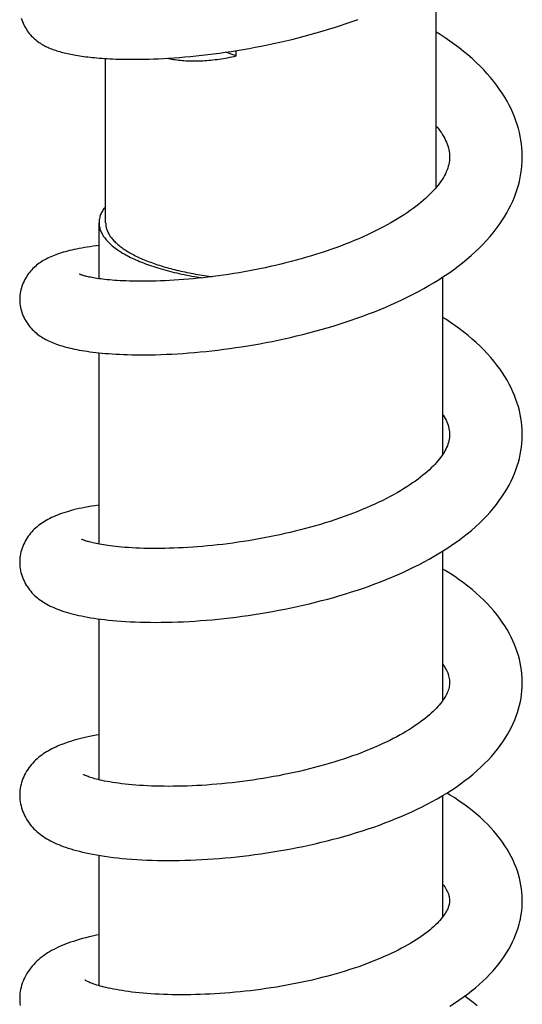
# Model space of a CAD drawing. Header units: millimetres. Extents: x 177 to 351, y 32 to 305.
# Tile 25 of 80: x 216.86 to 220.66, y 114.94 to 122.38. Entities that reach past the tile are written whole.
import ezdxf

# ---------------------------------------------------------------- set-up
doc = ezdxf.new("R2010")
doc.units = ezdxf.units.MM
doc.header["$LTSCALE"] = 30.734
doc.layers.get('0').update_dxf_attribs({"linetype": 'CONTINUOUS'})

msp = doc.modelspace()

# ---------------------------------------------------------------- linework, layer by layer
at = {"color": 7, "linetype": 'Continuous'}
for p, q in [((220.0122, 121.1155), (220.0122, 122.6697)), ((217.5122, 120.8476), (217.5122, 122.0895)), ((218.4993, 122.1087), (218.418, 122.1371)), ((218.4993, 122.1087), (218.4993, 122.1495)), ((217.4622, 120.4247), (217.4622, 120.8476)), ((220.0622, 119.0986), (220.0622, 120.4381)), ((217.4622, 118.418), (217.4622, 119.8647)), ((220.0622, 117.2376), (220.0622, 118.3661)), ((217.4622, 116.6364), (217.4622, 117.8527)), ((220.0622, 115.6021), (220.0622, 116.5187)), ((217.4622, 115.0798), (217.4622, 116.0653))]:
    msp.add_line(p, q, dxfattribs=at)
for points in [[(216.8743, 122.3942), (216.8783, 122.3815), (216.8828, 122.3689), (216.8878, 122.3566), (216.8934, 122.3445), (216.8993, 122.3327), (216.9057, 122.3212), (216.9125, 122.3102), (216.9196, 122.2995), (216.9269, 122.2894), (216.9345, 122.2796), (216.9422, 122.2704), (216.9502, 122.2615), (216.9584, 122.2531), (216.9667, 122.245), (216.9752, 122.2374), (216.9838, 122.23), (216.9925, 122.2231), (217.0014, 122.2165), (217.0103, 122.2102), (217.0193, 122.2043), (217.0283, 122.1986), (217.0374, 122.1933), (217.0465, 122.1883), (217.0557, 122.1835), (217.0649, 122.1789), (217.0742, 122.1745), (217.0837, 122.1704), (217.0932, 122.1663), (217.103, 122.1624), (217.1128, 122.1587), (217.1229, 122.155), (217.1331, 122.1515), (217.1436, 122.1481), (217.1542, 122.1448), (217.1651, 122.1416), (217.1761, 122.1385), (217.1874, 122.1355), (217.199, 122.1326), (217.2108, 122.1297), (217.2229, 122.1269), (217.2353, 122.1242), (217.2479, 122.1216), (217.2609, 122.1191), (217.2742, 122.1166), (217.2878, 122.1142), (217.3018, 122.1119), (217.3162, 122.1096), (217.3309, 122.1074), (217.3461, 122.1053), (217.3617, 122.1033), (217.3777, 122.1013), (217.3941, 122.0995), (217.411, 122.0977), (217.4284, 122.096), (217.4463, 122.0943), (217.4648, 122.0928), (217.4838, 122.0914), (217.5034, 122.09), (217.5237, 122.0888), (217.5448, 122.0876), (217.5666, 122.0866), (217.5894, 122.0857), (217.613, 122.0849), (217.6377, 122.0843), (217.6633, 122.0838), (217.6899, 122.0835), (217.7176, 122.0834), (217.7464, 122.0835), (217.7763, 122.0839), (217.8075, 122.0844), (217.8402, 122.0853), (217.8746, 122.0865), (217.9107, 122.088), (217.9486, 122.0898), (217.988, 122.0921), (218.0286, 122.0948), (218.0701, 122.0979), (218.112, 122.1014), (218.1544, 122.1053), (218.1972, 122.1095), (218.2404, 122.1142), (218.2839, 122.1192), (218.3278, 122.1247), (218.372, 122.1305), (218.4165, 122.1368), (218.4613, 122.1435), (218.5063, 122.1506), (218.5516, 122.1582), (218.5972, 122.1662), (218.6431, 122.1746), (218.6891, 122.1835), (218.7353, 122.1928), (218.7816, 122.2026), (218.8279, 122.2128), (218.8741, 122.2234), (218.9204, 122.2344), (218.9665, 122.2459), (219.0126, 122.2578), (219.0586, 122.2702), (219.1045, 122.283), (219.1503, 122.2963), (219.1959, 122.3101), (219.2413, 122.3243), (219.2865, 122.3389), (219.3314, 122.354), (219.3761, 122.3696), (219.4205, 122.3856)], [(220.6622, 121.3458), (220.6621, 121.3571), (220.6612, 121.3861), (220.6591, 121.415), (220.656, 121.4439), (220.6519, 121.4728), (220.6466, 121.5019), (220.6403, 121.531), (220.6328, 121.5602), (220.6241, 121.5896), (220.6143, 121.619), (220.6033, 121.6486), (220.5911, 121.6782), (220.5776, 121.7078), (220.5629, 121.7375), (220.5469, 121.7672), (220.5296, 121.7969), (220.511, 121.8267), (220.491, 121.8564), (220.4696, 121.8861), (220.4468, 121.9157), (220.4227, 121.9452), (220.3972, 121.9744), (220.3704, 122.0034), (220.3424, 122.0321), (220.313, 122.0604), (220.2825, 122.0884), (220.2508, 122.116), (220.2181, 122.1431), (220.1845, 122.1696), (220.15, 122.1956), (220.1148, 122.221), (220.0788, 122.2458), (220.0422, 122.2699), (220.0122, 122.2889)], [(220.0122, 121.5778), (220.0191, 121.5696), (220.0302, 121.5553), (220.0406, 121.5411), (220.0504, 121.5269), (220.0595, 121.5127), (220.0679, 121.4985), (220.0757, 121.4843), (220.0827, 121.4702), (220.089, 121.4561), (220.0945, 121.4421), (220.0993, 121.4281), (220.1033, 121.4142), (220.1067, 121.4), (220.1092, 121.3856), (220.111, 121.3709), (220.112, 121.3556), (220.1122, 121.3459)], [(216.8623, 120.2686), (216.8624, 120.263), (216.8629, 120.25), (216.864, 120.2366), (216.8658, 120.223), (216.8683, 120.2092), (216.8713, 120.1955), (216.8751, 120.1818), (216.8794, 120.1682), (216.8842, 120.1549), (216.8896, 120.142), (216.8955, 120.1294), (216.9018, 120.1172), (216.9085, 120.1054), (216.9156, 120.0939), (216.9231, 120.0827), (216.9311, 120.0719), (216.9394, 120.0614), (216.9481, 120.0513), (216.9571, 120.0415), (216.9664, 120.0322), (216.9759, 120.0232), (216.9857, 120.0147), (216.9956, 120.0066), (217.0058, 119.9988), (217.016, 119.9915), (217.0265, 119.9845), (217.0371, 119.9779), (217.0478, 119.9715), (217.0587, 119.9655), (217.0698, 119.9598), (217.0811, 119.9542), (217.0926, 119.9489), (217.1044, 119.9438), (217.1165, 119.9389), (217.1289, 119.9341), (217.1417, 119.9294), (217.1548, 119.9249), (217.1684, 119.9205), (217.1823, 119.9162), (217.1968, 119.912), (217.2117, 119.9079), (217.2271, 119.904), (217.243, 119.9001), (217.2595, 119.8963), (217.2766, 119.8927), (217.2943, 119.8891), (217.3126, 119.8856), (217.3316, 119.8823), (217.3512, 119.8791), (217.3716, 119.876), (217.3927, 119.873), (217.4145, 119.8701), (217.4371, 119.8674), (217.4605, 119.8649), (217.4846, 119.8625), (217.5096, 119.8603), (217.5354, 119.8582), (217.562, 119.8564), (217.5895, 119.8547), (217.6179, 119.8532), (217.6472, 119.8519), (217.6777, 119.8509), (217.7093, 119.8501), (217.7422, 119.8496), (217.7767, 119.8493), (217.8126, 119.8494), (217.8503, 119.8498), (217.8894, 119.8505), (217.9298, 119.8517), (217.9711, 119.8533), (218.0131, 119.8553), (218.0556, 119.8577), (218.0981, 119.8604), (218.1409, 119.8636), (218.1839, 119.8672), (218.2273, 119.8711), (218.2712, 119.8755), (218.3155, 119.8803), (218.3601, 119.8855), (218.4049, 119.8911), (218.4499, 119.8971), (218.4951, 119.9036), (218.5404, 119.9104), (218.5859, 119.9177), (218.6317, 119.9254), (218.6776, 119.9336), (218.7236, 119.9422), (218.7699, 119.9513), (218.8162, 119.9609), (218.8626, 119.9708), (218.909, 119.9813), (218.9555, 119.9922), (219.0019, 120.0035), (219.0482, 120.0153), (219.0944, 120.0276), (219.1404, 120.0403), (219.1863, 120.0535), (219.2319, 120.0671), (219.2773, 120.0812), (219.3225, 120.0957), (219.3674, 120.1107), (219.412, 120.1262), (219.4563, 120.1422), (219.5003, 120.1586), (219.544, 120.1756), (219.5872, 120.193), (219.6301, 120.2108), (219.6725, 120.2292), (219.7145, 120.2481), (219.756, 120.2675), (219.7971, 120.2874), (219.8377, 120.3079), (219.8778, 120.329), (219.9174, 120.3506), (219.9564, 120.3728), (219.9949, 120.3956), (220.0327, 120.419), (220.0698, 120.443), (220.1062, 120.4676), (220.1419, 120.4928), (220.1768, 120.5186), (220.2107, 120.5449), (220.2437, 120.5718), (220.2756, 120.5991), (220.3065, 120.627), (220.3362, 120.6552), (220.3646, 120.6839), (220.3919, 120.713), (220.4178, 120.7423), (220.4423, 120.7719), (220.4655, 120.8016), (220.4873, 120.8315), (220.5078, 120.8615), (220.5269, 120.8915), (220.5446, 120.9217), (220.561, 120.9518), (220.5761, 120.9819), (220.5899, 121.0119), (220.6024, 121.0419), (220.6137, 121.0717), (220.6237, 121.1015), (220.6325, 121.1311), (220.6402, 121.1607), (220.6466, 121.1902), (220.652, 121.2195), (220.6562, 121.2488), (220.6593, 121.278), (220.6612, 121.3071), (220.6622, 121.3361), (220.6622, 121.3459)], [(220.1122, 121.346), (220.112, 121.3352), (220.1108, 121.3189), (220.1088, 121.3036), (220.106, 121.2891), (220.1024, 121.2748), (220.0982, 121.2608), (220.0931, 121.2467), (220.0873, 121.2326), (220.0807, 121.2184), (220.0733, 121.204), (220.0652, 121.1896), (220.0563, 121.1752), (220.0468, 121.1608), (220.0366, 121.1465), (220.0258, 121.1322), (220.0144, 121.118), (220.0023, 121.1039), (219.9895, 121.0896), (219.976, 121.0753), (219.9616, 121.0608), (219.9464, 121.0461), (219.9303, 121.0313), (219.9133, 121.0163), (219.8954, 121.0011), (219.8765, 120.9858), (219.8567, 120.9704), (219.836, 120.9549), (219.8144, 120.9393), (219.7919, 120.9237), (219.7685, 120.9081), (219.7443, 120.8925), (219.7193, 120.877), (219.6937, 120.8616), (219.6672, 120.8464), (219.6401, 120.8313), (219.6121, 120.8162), (219.5831, 120.8012), (219.5533, 120.7862), (219.5224, 120.7713), (219.4907, 120.7564), (219.4583, 120.7417), (219.4251, 120.7273), (219.3914, 120.713), (219.3571, 120.699), (219.3224, 120.6854), (219.2872, 120.672), (219.2516, 120.6589), (219.2156, 120.6461), (219.1792, 120.6336), (219.1423, 120.6214), (219.1051, 120.6095), (219.0676, 120.5979), (219.0297, 120.5866), (218.9915, 120.5757), (218.953, 120.565), (218.9142, 120.5547), (218.8752, 120.5447), (218.8359, 120.535), (218.7965, 120.5256), (218.757, 120.5166), (218.7174, 120.508), (218.6779, 120.4997), (218.6384, 120.4918), (218.5991, 120.4842), (218.5597, 120.4771), (218.5204, 120.4702), (218.4812, 120.4637), (218.4421, 120.4576), (218.4031, 120.4518), (218.3643, 120.4463), (218.3257, 120.4412), (218.2873, 120.4365), (218.2493, 120.4321), (218.2117, 120.428), (218.1744, 120.4243), (218.1376, 120.421), (218.1014, 120.418), (218.0657, 120.4153), (218.0306, 120.413), (217.9959, 120.4109), (217.9615, 120.4092), (217.9277, 120.4078), (217.8942, 120.4067), (217.8616, 120.4059), (217.83, 120.4054), (217.7996, 120.4052), (217.7707, 120.4052), (217.743, 120.4055), (217.7166, 120.406), (217.6913, 120.4066), (217.6671, 120.4075), (217.6439, 120.4085), (217.6217, 120.4097), (217.6003, 120.411), (217.5798, 120.4124), (217.5602, 120.4139), (217.5414, 120.4156), (217.5235, 120.4173), (217.5064, 120.4192), (217.4901, 120.4211), (217.4747, 120.423), (217.4601, 120.425), (217.4463, 120.4271), (217.4332, 120.4291), (217.421, 120.4312), (217.4095, 120.4333), (217.3987, 120.4353), (217.3886, 120.4374), (217.3793, 120.4394), (217.3706, 120.4414), (217.3626, 120.4434), (217.3553, 120.4452), (217.3486, 120.4471), (217.3425, 120.4488), (217.3371, 120.4504), (217.3323, 120.452), (217.3281, 120.4534), (217.3245, 120.4546), (217.3215, 120.4558), (217.3191, 120.4567), (217.3172, 120.4575), (217.3159, 120.4581), (217.3154, 120.4583)], [(217.4622, 120.6749), (217.4425, 120.6727), (217.4187, 120.6697), (217.3958, 120.6666), (217.3736, 120.6634), (217.3523, 120.66), (217.3317, 120.6565), (217.3118, 120.6529), (217.2927, 120.6492), (217.2743, 120.6453), (217.2565, 120.6414), (217.2393, 120.6373), (217.2228, 120.6331), (217.2068, 120.6288), (217.1914, 120.6244), (217.1766, 120.6199), (217.1622, 120.6153), (217.1484, 120.6106), (217.1349, 120.6058), (217.122, 120.6008), (217.1094, 120.5957), (217.0972, 120.5905), (217.0853, 120.5851), (217.0738, 120.5795), (217.0625, 120.5737), (217.0515, 120.5677), (217.0406, 120.5614), (217.03, 120.5549), (217.0197, 120.5481), (217.0095, 120.541), (216.9997, 120.5336), (216.99, 120.526), (216.9806, 120.518), (216.9715, 120.5098), (216.9627, 120.5012), (216.9541, 120.4924), (216.9458, 120.4831), (216.9377, 120.4736), (216.9299, 120.4636), (216.9223, 120.4532), (216.915, 120.4423), (216.908, 120.4309), (216.9013, 120.4191), (216.895, 120.4068), (216.8892, 120.3941), (216.8838, 120.3812), (216.879, 120.368), (216.8748, 120.3546), (216.8712, 120.3411), (216.8682, 120.3276), (216.8658, 120.3141), (216.8641, 120.3007), (216.8629, 120.2876), (216.8624, 120.2746), (216.8623, 120.2686)], [(220.6621, 119.2465), (220.6621, 119.258), (220.6611, 119.2862), (220.659, 119.3144), (220.6559, 119.3426), (220.6518, 119.3708), (220.6465, 119.3991), (220.6402, 119.4274), (220.6327, 119.4558), (220.6242, 119.4842), (220.6145, 119.5127), (220.6036, 119.5413), (220.5915, 119.57), (220.5781, 119.5987), (220.5635, 119.6276), (220.5475, 119.6565), (220.5302, 119.6854), (220.5116, 119.7144), (220.4916, 119.7433), (220.4702, 119.7722), (220.4474, 119.8009), (220.4232, 119.8296), (220.3976, 119.8581), (220.3708, 119.8863), (220.3428, 119.9141), (220.3137, 119.9414), (220.2835, 119.9682), (220.2524, 119.9945), (220.2203, 120.0202), (220.1872, 120.0455), (220.1533, 120.0702), (220.1184, 120.0944), (220.0828, 120.1181), (220.0622, 120.1311)], [(220.0622, 119.3962), (220.0636, 119.3941), (220.0716, 119.381), (220.079, 119.3681), (220.0855, 119.3553), (220.0913, 119.3428), (220.0963, 119.3303), (220.1007, 119.3179), (220.1043, 119.3056), (220.1073, 119.2932), (220.1095, 119.2807), (220.1111, 119.268), (220.112, 119.2549), (220.1122, 119.2466)], [(216.8623, 118.2819), (216.8624, 118.2759), (216.8629, 118.2621), (216.8642, 118.248), (216.8661, 118.2337), (216.8687, 118.2192), (216.872, 118.2047), (216.8759, 118.1903), (216.8805, 118.176), (216.8857, 118.1619), (216.8915, 118.1482), (216.8978, 118.1348), (216.9046, 118.1218), (216.9119, 118.1092), (216.9196, 118.0969), (216.9278, 118.085), (216.9365, 118.0734), (216.9456, 118.0622), (216.9551, 118.0512), (216.965, 118.0407), (216.9753, 118.0306), (216.9859, 118.0208), (216.9968, 118.0115), (217.008, 118.0026), (217.0194, 117.9941), (217.031, 117.986), (217.0429, 117.9783), (217.0551, 117.9709), (217.0675, 117.9638), (217.0802, 117.9569), (217.0932, 117.9504), (217.1065, 117.9441), (217.1202, 117.9379), (217.1343, 117.932), (217.149, 117.9261), (217.1641, 117.9205), (217.1798, 117.9149), (217.1961, 117.9095), (217.2131, 117.9042), (217.2307, 117.899), (217.2491, 117.8939), (217.2681, 117.889), (217.288, 117.8842), (217.3086, 117.8795), (217.3299, 117.8749), (217.3521, 117.8705), (217.3751, 117.8662), (217.399, 117.8621), (217.4238, 117.8582), (217.4496, 117.8544), (217.4764, 117.8508), (217.5043, 117.8474), (217.5334, 117.8442), (217.5637, 117.8412), (217.5954, 117.8384), (217.6284, 117.8358), (217.6629, 117.8335), (217.6987, 117.8315), (217.7356, 117.8299), (217.7736, 117.8286), (217.8125, 117.8276), (217.852, 117.827), (217.8921, 117.8269), (217.9326, 117.8271), (217.9737, 117.8277), (218.0152, 117.8287), (218.0572, 117.8301), (218.0997, 117.8319), (218.1427, 117.8342), (218.1861, 117.8368), (218.2299, 117.8398), (218.2741, 117.8433), (218.3185, 117.8471), (218.3632, 117.8514), (218.4082, 117.8561), (218.4533, 117.8612), (218.4987, 117.8667), (218.5442, 117.8727), (218.5898, 117.8791), (218.6357, 117.8859), (218.6818, 117.8932), (218.728, 117.9009), (218.7744, 117.9091), (218.8208, 117.9178), (218.8673, 117.9268), (218.9137, 117.9364), (218.9602, 117.9463), (219.0066, 117.9568), (219.0528, 117.9676), (219.099, 117.979), (219.145, 117.9908), (219.1909, 118.003), (219.2365, 118.0157), (219.2819, 118.0289), (219.327, 118.0425), (219.3718, 118.0566), (219.4164, 118.0711), (219.4605, 118.0861), (219.5043, 118.1016), (219.5478, 118.1175), (219.5908, 118.1339), (219.6335, 118.1508), (219.6758, 118.1682), (219.7176, 118.1861), (219.759, 118.2045), (219.7999, 118.2235), (219.8403, 118.2429), (219.8802, 118.2629), (219.9196, 118.2835), (219.9584, 118.3047), (219.9966, 118.3264), (220.0342, 118.3487), (220.0712, 118.3717), (220.1075, 118.3952), (220.1431, 118.4194), (220.1779, 118.4442), (220.2119, 118.4696), (220.2449, 118.4955), (220.2769, 118.522), (220.3077, 118.5489), (220.3374, 118.5762), (220.3658, 118.6039), (220.393, 118.632), (220.4188, 118.6603), (220.4433, 118.6889), (220.4664, 118.7178), (220.4882, 118.7468), (220.5086, 118.776), (220.5277, 118.8052), (220.5454, 118.8345), (220.5618, 118.8638), (220.5768, 118.8931), (220.5905, 118.9223), (220.6029, 118.9513), (220.6141, 118.9803), (220.624, 119.0092), (220.6327, 119.038), (220.6403, 119.0666), (220.6467, 119.0952), (220.6519, 119.1236), (220.6561, 119.152), (220.6592, 119.1802), (220.6612, 119.2085), (220.6621, 119.2367), (220.6621, 119.2466)], [(220.1122, 119.2467), (220.112, 119.238), (220.111, 119.2243), (220.1093, 119.2114), (220.1069, 119.1989), (220.1038, 119.1865), (220.1, 119.1742), (220.0955, 119.1618), (220.0902, 119.1494), (220.0843, 119.1369), (220.0777, 119.1243), (220.0704, 119.1117), (220.0625, 119.099), (220.0539, 119.0863), (220.0446, 119.0734), (220.0347, 119.0606), (220.0241, 119.0476), (220.0128, 119.0345), (220.0008, 119.0213), (219.9879, 119.008), (219.9743, 118.9944), (219.9598, 118.9807), (219.9444, 118.9668), (219.9281, 118.9527), (219.911, 118.9385), (219.8929, 118.9241), (219.8739, 118.9097), (219.854, 118.8951), (219.8331, 118.8804), (219.8114, 118.8656), (219.7887, 118.8509), (219.7652, 118.8361), (219.7408, 118.8214), (219.7155, 118.8067), (219.6895, 118.7921), (219.6627, 118.7776), (219.6351, 118.7632), (219.6066, 118.7489), (219.5774, 118.7347), (219.5473, 118.7206), (219.5164, 118.7066), (219.4846, 118.6927), (219.4521, 118.679), (219.4189, 118.6655), (219.3851, 118.6522), (219.3508, 118.6393), (219.316, 118.6265), (219.2807, 118.6141), (219.2451, 118.602), (219.209, 118.5902), (219.1725, 118.5787), (219.1356, 118.5674), (219.0984, 118.5565), (219.0608, 118.5459), (219.0228, 118.5356), (218.9845, 118.5256), (218.9459, 118.5159), (218.9071, 118.5066), (218.868, 118.4975), (218.8288, 118.4889), (218.7895, 118.4805), (218.7501, 118.4725), (218.7106, 118.4649), (218.6711, 118.4576), (218.6317, 118.4507), (218.5923, 118.4441), (218.553, 118.4379), (218.5137, 118.432), (218.4746, 118.4265), (218.4357, 118.4214), (218.3969, 118.4166), (218.3584, 118.4122), (218.3201, 118.4081), (218.2822, 118.4043), (218.2445, 118.4009), (218.2072, 118.3979), (218.1704, 118.3952), (218.1339, 118.3928), (218.098, 118.3908), (218.0625, 118.389), (218.0276, 118.3876), (217.9932, 118.3866), (217.9594, 118.3858), (217.9262, 118.3853), (217.8937, 118.3852), (217.8617, 118.3853), (217.8304, 118.3857), (217.7998, 118.3864), (217.7698, 118.3873), (217.7404, 118.3885), (217.7119, 118.3899), (217.6843, 118.3916), (217.6579, 118.3935), (217.633, 118.3955), (217.6096, 118.3977), (217.5876, 118.3999), (217.567, 118.4022), (217.5477, 118.4046), (217.5295, 118.4071), (217.5123, 118.4096), (217.4961, 118.4121), (217.4808, 118.4146), (217.4665, 118.4172), (217.453, 118.4198), (217.4404, 118.4223), (217.4285, 118.4249), (217.4175, 118.4274), (217.4071, 118.4299), (217.3975, 118.4323), (217.3886, 118.4347), (217.3804, 118.437), (217.3728, 118.4392), (217.3659, 118.4414), (217.3596, 118.4435), (217.3539, 118.4455), (217.3488, 118.4473), (217.3443, 118.449), (217.3404, 118.4506), (217.3371, 118.452), (217.3344, 118.4532), (217.3322, 118.4542), (217.3306, 118.455), (217.3295, 118.4556), (217.3293, 118.4557)], [(217.4622, 118.7136), (217.4568, 118.7129), (217.4298, 118.7088), (217.404, 118.7046), (217.3793, 118.7003), (217.3556, 118.6958), (217.3328, 118.6912), (217.311, 118.6864), (217.2899, 118.6815), (217.2697, 118.6765), (217.2503, 118.6714), (217.2315, 118.6661), (217.2134, 118.6607), (217.1959, 118.6551), (217.179, 118.6494), (217.1627, 118.6435), (217.147, 118.6375), (217.1319, 118.6313), (217.1172, 118.625), (217.1031, 118.6185), (217.0894, 118.6118), (217.0761, 118.6049), (217.0632, 118.5977), (217.0507, 118.5903), (217.0385, 118.5827), (217.0266, 118.5747), (217.0152, 118.5665), (217.004, 118.558), (216.9932, 118.5492), (216.9827, 118.54), (216.9726, 118.5305), (216.9628, 118.5207), (216.9533, 118.5105), (216.9442, 118.5), (216.9355, 118.489), (216.9271, 118.4777), (216.9191, 118.4659), (216.9114, 118.4538), (216.9042, 118.4412), (216.8975, 118.4283), (216.8913, 118.415), (216.8855, 118.4013), (216.8804, 118.3874), (216.8758, 118.3732), (216.8719, 118.3589), (216.8687, 118.3445), (216.8661, 118.3302), (216.8642, 118.316), (216.863, 118.302), (216.8624, 118.2884), (216.8623, 118.2819)], [(220.6621, 117.3722), (220.662, 117.3835), (220.6611, 117.4108), (220.6591, 117.4381), (220.656, 117.4655), (220.6518, 117.493), (220.6466, 117.5205), (220.6403, 117.5481), (220.6328, 117.5759), (220.6243, 117.6037), (220.6145, 117.6317), (220.6035, 117.6597), (220.5913, 117.6879), (220.5778, 117.7161), (220.5631, 117.7443), (220.547, 117.7727), (220.5295, 117.801), (220.5106, 117.8293), (220.4904, 117.8576), (220.4688, 117.8858), (220.4458, 117.9137), (220.4216, 117.9414), (220.3961, 117.9688), (220.3694, 117.9959), (220.3414, 118.0225), (220.3124, 118.0487), (220.2822, 118.0745), (220.2509, 118.0999), (220.2186, 118.1247), (220.1854, 118.1491), (220.1511, 118.173), (220.116, 118.1963), (220.0801, 118.219), (220.0622, 118.2299)], [(220.0622, 117.5086), (220.0689, 117.4987), (220.0759, 117.4876), (220.0824, 117.4766), (220.0882, 117.4657), (220.0933, 117.4549), (220.0979, 117.4441), (220.1018, 117.4335), (220.1051, 117.4229), (220.1077, 117.4124), (220.1098, 117.4017), (220.1112, 117.3909), (220.112, 117.3797), (220.1122, 117.3723)], [(216.8623, 116.52), (216.8624, 116.5137), (216.863, 116.4994), (216.8642, 116.4847), (216.8662, 116.4699), (216.8689, 116.4549), (216.8722, 116.4399), (216.8763, 116.4249), (216.881, 116.4101), (216.8864, 116.3954), (216.8925, 116.381), (216.8991, 116.3669), (216.9062, 116.3531), (216.9139, 116.3397), (216.9221, 116.3266), (216.9308, 116.3139), (216.94, 116.3015), (216.9497, 116.2895), (216.9598, 116.2779), (216.9704, 116.2666), (216.9813, 116.2558), (216.9927, 116.2453), (217.0044, 116.2353), (217.0164, 116.2256), (217.0288, 116.2163), (217.0415, 116.2074), (217.0546, 116.1989), (217.068, 116.1906), (217.0817, 116.1826), (217.0959, 116.175), (217.1105, 116.1675), (217.1255, 116.1603), (217.1411, 116.1532), (217.1573, 116.1463), (217.1741, 116.1395), (217.1916, 116.1329), (217.2098, 116.1264), (217.2288, 116.1201), (217.2486, 116.1138), (217.2692, 116.1077), (217.2908, 116.1017), (217.3134, 116.0958), (217.337, 116.09), (217.3617, 116.0844), (217.3876, 116.0789), (217.4147, 116.0736), (217.443, 116.0685), (217.4725, 116.0635), (217.5032, 116.0588), (217.535, 116.0544), (217.5679, 116.0502), (217.6018, 116.0463), (217.6368, 116.0427), (217.6726, 116.0395), (217.7094, 116.0366), (217.7469, 116.034), (217.7852, 116.0318), (217.8241, 116.03), (217.8636, 116.0286), (217.9035, 116.0276), (217.944, 116.0269), (217.9848, 116.0267), (218.026, 116.0268), (218.0677, 116.0274), (218.1099, 116.0283), (218.1524, 116.0296), (218.1955, 116.0313), (218.2389, 116.0335), (218.2827, 116.036), (218.3267, 116.0389), (218.3709, 116.0423), (218.4153, 116.046), (218.4599, 116.0502), (218.5046, 116.0548), (218.5496, 116.0597), (218.5946, 116.0652), (218.6399, 116.071), (218.6854, 116.0773), (218.731, 116.084), (218.7768, 116.0911), (218.8226, 116.0987), (218.8685, 116.1067), (218.9144, 116.1152), (218.9602, 116.1241), (219.0059, 116.1334), (219.0515, 116.1432), (219.0969, 116.1534), (219.1422, 116.164), (219.1873, 116.175), (219.2322, 116.1865), (219.2769, 116.1985), (219.3213, 116.2109), (219.3655, 116.2237), (219.4093, 116.237), (219.4529, 116.2508), (219.4961, 116.265), (219.539, 116.2796), (219.5814, 116.2947), (219.6235, 116.3103), (219.6652, 116.3263), (219.7065, 116.3429), (219.7473, 116.3598), (219.7876, 116.3773), (219.8275, 116.3953), (219.8668, 116.4138), (219.9056, 116.4328), (219.9439, 116.4524), (219.9816, 116.4725), (220.0187, 116.4932), (220.0553, 116.5145), (220.0912, 116.5363), (220.1265, 116.5588), (220.1611, 116.5819), (220.195, 116.6057), (220.2281, 116.63), (220.2602, 116.6548), (220.2913, 116.6802), (220.3212, 116.706), (220.3499, 116.7321), (220.3773, 116.7586), (220.4034, 116.7854), (220.4283, 116.8124), (220.4518, 116.8396), (220.474, 116.8671), (220.4949, 116.8947), (220.5146, 116.9225), (220.5329, 116.9505), (220.55, 116.9785), (220.5657, 117.0066), (220.5802, 117.0346), (220.5934, 117.0625), (220.6053, 117.0903), (220.6161, 117.118), (220.6256, 117.1456), (220.6339, 117.1731), (220.6412, 117.2004), (220.6473, 117.2277), (220.6524, 117.2548), (220.6563, 117.2818), (220.6593, 117.3088), (220.6612, 117.3357), (220.6621, 117.3627), (220.6621, 117.3723)], [(220.1122, 117.3724), (220.112, 117.3655), (220.1113, 117.3546), (220.1099, 117.3442), (220.108, 117.3341), (220.1055, 117.3241), (220.1025, 117.314), (220.0987, 117.3038), (220.0944, 117.2933), (220.0893, 117.2825), (220.0836, 117.2716), (220.0771, 117.2604), (220.0699, 117.249), (220.0621, 117.2374), (220.0536, 117.2257), (220.0443, 117.2138), (220.0344, 117.2018), (220.0239, 117.1898), (220.0126, 117.1776), (220.0006, 117.1653), (219.9879, 117.1529), (219.9743, 117.1402), (219.9599, 117.1274), (219.9445, 117.1143), (219.9281, 117.101), (219.9107, 117.0874), (219.8924, 117.0737), (219.8731, 117.0599), (219.8529, 117.046), (219.8318, 117.032), (219.8098, 117.018), (219.7869, 117.004), (219.7632, 116.99), (219.7386, 116.9761), (219.7132, 116.9622), (219.6869, 116.9484), (219.6598, 116.9346), (219.6317, 116.9209), (219.6027, 116.9073), (219.5729, 116.8938), (219.5423, 116.8805), (219.5109, 116.8673), (219.4788, 116.8543), (219.4461, 116.8415), (219.4128, 116.8289), (219.3789, 116.8166), (219.3445, 116.8046), (219.3095, 116.7928), (219.2741, 116.7813), (219.2383, 116.7702), (219.2021, 116.7593), (219.1655, 116.7487), (219.1286, 116.7385), (219.0913, 116.7285), (219.0536, 116.7189), (219.0155, 116.7096), (218.9771, 116.7005), (218.9384, 116.6918), (218.8994, 116.6834), (218.8602, 116.6754), (218.821, 116.6677), (218.7817, 116.6603), (218.7424, 116.6533), (218.7031, 116.6467), (218.6639, 116.6405), (218.6247, 116.6345), (218.5855, 116.629), (218.5464, 116.6238), (218.5073, 116.6189), (218.4684, 116.6144), (218.4296, 116.6103), (218.391, 116.6065), (218.3525, 116.603), (218.3143, 116.5999), (218.2763, 116.5971), (218.2387, 116.5947), (218.2016, 116.5926), (218.165, 116.5909), (218.1289, 116.5895), (218.0932, 116.5884), (218.058, 116.5877), (218.0233, 116.5872), (217.9892, 116.5871), (217.9556, 116.5873), (217.9226, 116.5878), (217.8903, 116.5885), (217.8587, 116.5896), (217.8278, 116.5909), (217.7977, 116.5925), (217.7684, 116.5943), (217.7399, 116.5963), (217.7122, 116.5986), (217.6853, 116.6011), (217.6592, 116.6039), (217.634, 116.6068), (217.6097, 116.6099), (217.5864, 116.6131), (217.5641, 116.6165), (217.5429, 116.62), (217.5229, 116.6236), (217.5041, 116.6272), (217.4866, 116.6308), (217.4703, 116.6344), (217.4553, 116.638), (217.4414, 116.6415), (217.4287, 116.6449), (217.417, 116.6482), (217.4064, 116.6515), (217.3967, 116.6546), (217.3879, 116.6575), (217.38, 116.6604), (217.3729, 116.663), (217.3665, 116.6656), (217.3609, 116.6679), (217.3561, 116.6701), (217.352, 116.672), (217.3486, 116.6737), (217.3459, 116.6751), (217.344, 116.6761), (217.3434, 116.6765)], [(217.4622, 116.9772), (217.4395, 116.9732), (217.4149, 116.9686), (217.3912, 116.9638), (217.3684, 116.9589), (217.3464, 116.9538), (217.3253, 116.9487), (217.3048, 116.9435), (217.2851, 116.9381), (217.2661, 116.9326), (217.2476, 116.927), (217.2298, 116.9213), (217.2126, 116.9155), (217.196, 116.9095), (217.1798, 116.9034), (217.1642, 116.8972), (217.1491, 116.8908), (217.1344, 116.8843), (217.1201, 116.8775), (217.1062, 116.8706), (217.0925, 116.8635), (217.0792, 116.8561), (217.0661, 116.8484), (217.0533, 116.8404), (217.0408, 116.832), (217.0285, 116.8234), (217.0165, 116.8143), (217.0048, 116.8049), (216.9933, 116.795), (216.9821, 116.7848), (216.9713, 116.7741), (216.9608, 116.763), (216.9506, 116.7514), (216.9409, 116.7394), (216.9316, 116.727), (216.9228, 116.7142), (216.9144, 116.701), (216.9066, 116.6875), (216.8994, 116.6737), (216.8928, 116.6596), (216.8867, 116.6453), (216.8814, 116.6308), (216.8766, 116.6162), (216.8726, 116.6015), (216.8692, 116.5867), (216.8665, 116.5718), (216.8644, 116.557), (216.8631, 116.5422), (216.8624, 116.5274), (216.8623, 116.52)], [(220.6621, 115.7227), (220.662, 115.7339), (220.6611, 115.7603), (220.6591, 115.7867), (220.656, 115.8132), (220.6519, 115.8398), (220.6468, 115.8665), (220.6405, 115.8933), (220.6331, 115.9202), (220.6246, 115.9472), (220.615, 115.9743), (220.6041, 116.0015), (220.592, 116.0288), (220.5787, 116.0561), (220.564, 116.0835), (220.548, 116.1109), (220.5307, 116.1384), (220.512, 116.1658), (220.4919, 116.1931), (220.4704, 116.2204), (220.4476, 116.2474), (220.4234, 116.2743), (220.3979, 116.3009), (220.371, 116.3272), (220.3429, 116.3531), (220.3136, 116.3787), (220.2831, 116.4038), (220.2515, 116.4285), (220.2189, 116.4526), (220.1854, 116.4761), (220.151, 116.4991), (220.1158, 116.5214), (220.0912, 116.5363)], [(220.0622, 115.8454), (220.0683, 115.8371), (220.0753, 115.8271), (220.0816, 115.8171), (220.0874, 115.8074), (220.0924, 115.798), (220.0969, 115.7888), (220.1007, 115.7799), (220.1039, 115.7712), (220.1065, 115.7627), (220.1087, 115.7543), (220.1103, 115.7459), (220.1114, 115.7374), (220.112, 115.7286), (220.1122, 115.7227)], [(220.1091, 115.6938), (220.1075, 115.6868), (220.1051, 115.6787), (220.1022, 115.6706), (220.0987, 115.6622), (220.0947, 115.6534), (220.09, 115.6445), (220.0847, 115.6352), (220.0788, 115.6256), (220.0722, 115.6157), (220.0649, 115.6056), (220.0569, 115.5952), (220.0482, 115.5845), (220.0387, 115.5736), (220.0284, 115.5624), (220.0173, 115.5509), (220.0054, 115.5392), (219.9927, 115.5273), (219.9791, 115.5152), (219.9646, 115.5029), (219.9493, 115.4904), (219.9331, 115.4779), (219.9161, 115.4652), (219.8983, 115.4525), (219.8796, 115.4398), (219.8601, 115.427), (219.8398, 115.4142), (219.8186, 115.4014), (219.7964, 115.3885), (219.7734, 115.3756), (219.7493, 115.3626), (219.7242, 115.3496), (219.6981, 115.3366), (219.6709, 115.3235), (219.6428, 115.3104), (219.6138, 115.2975), (219.5839, 115.2847), (219.5534, 115.2721), (219.5221, 115.2596), (219.4903, 115.2474), (219.4579, 115.2355), (219.4251, 115.2238), (219.3918, 115.2124), (219.358, 115.2013), (219.3238, 115.1905), (219.2891, 115.18), (219.2541, 115.1698), (219.2186, 115.1598), (219.1827, 115.1502), (219.1464, 115.1409), (219.1098, 115.1318), (219.0727, 115.123), (219.0352, 115.1146), (218.9973, 115.1064), (218.959, 115.0985), (218.9204, 115.0909), (218.8815, 115.0836), (218.8423, 115.0767), (218.8031, 115.07), (218.7637, 115.0638), (218.7243, 115.0579), (218.6849, 115.0523), (218.6456, 115.0471), (218.6064, 115.0423), (218.5674, 115.0378), (218.5286, 115.0337), (218.4901, 115.0299), (218.4519, 115.0265), (218.4139, 115.0235), (218.3761, 115.0208), (218.3386, 115.0184), (218.3013, 115.0164), (218.2642, 115.0147), (218.2275, 115.0133), (218.1911, 115.0123), (218.1551, 115.0116), (218.1195, 115.0112), (218.0843, 115.0111), (218.0497, 115.0113), (218.0155, 115.0119), (217.9819, 115.0127), (217.949, 115.0139), (217.9167, 115.0153), (217.885, 115.017), (217.8541, 115.0189), (217.8239, 115.0211), (217.7945, 115.0236), (217.7658, 115.0263), (217.7381, 115.0292), (217.7112, 115.0323), (217.6853, 115.0355), (217.6604, 115.039), (217.6365, 115.0426), (217.6138, 115.0463), (217.5921, 115.0501), (217.5715, 115.0539), (217.552, 115.0578), (217.5336, 115.0617), (217.5164, 115.0657), (217.5002, 115.0696), (217.485, 115.0735), (217.4707, 115.0773), (217.4574, 115.0811), (217.445, 115.0849), (217.4335, 115.0886), (217.4228, 115.0922), (217.4129, 115.0957), (217.4037, 115.0991), (217.3954, 115.1024), (217.3879, 115.1055), (217.3812, 115.1085), (217.3752, 115.1113), (217.37, 115.1138), (217.3656, 115.1161), (217.3619, 115.1181), (217.359, 115.1198), (217.3567, 115.1212), (217.3552, 115.1222), (217.3543, 115.1228), (217.3541, 115.123)], [(220.1122, 115.7228), (220.1122, 115.7212), (220.112, 115.7158), (220.1116, 115.7103), (220.111, 115.7047), (220.1101, 115.6989), (220.1091, 115.6938)], [(220.6437, 115.5653), (220.6475, 115.5826), (220.6518, 115.605), (220.6554, 115.6274), (220.6582, 115.6499), (220.6602, 115.6723), (220.6616, 115.6947), (220.6621, 115.717), (220.6621, 115.7227)], [(220.1138, 114.9264), (220.1486, 114.9482), (220.1825, 114.9705), (220.2154, 114.9933), (220.2473, 115.0166), (220.2781, 115.0403), (220.308, 115.0646), (220.3368, 115.0893), (220.3646, 115.1146), (220.3914, 115.1403), (220.4171, 115.1666), (220.4416, 115.1933), (220.4648, 115.2203), (220.4866, 115.2475), (220.507, 115.2747), (220.526, 115.3019), (220.5436, 115.3291), (220.5598, 115.3563), (220.5748, 115.3834), (220.5884, 115.4104), (220.6008, 115.4374), (220.6119, 115.4642), (220.6218, 115.4909), (220.6306, 115.5175), (220.6382, 115.5439), (220.6437, 115.5653)], [(217.4622, 115.4657), (217.4421, 115.4615), (217.4139, 115.4553), (217.387, 115.449), (217.3612, 115.4425), (217.3365, 115.4359), (217.3129, 115.4292), (217.2901, 115.4223), (217.2683, 115.4153), (217.2473, 115.4082), (217.227, 115.4009), (217.2075, 115.3935), (217.1887, 115.3859), (217.1706, 115.3782), (217.1531, 115.3702), (217.1362, 115.3621), (217.1198, 115.3538), (217.1039, 115.3452), (217.0884, 115.3363), (217.0734, 115.3272), (217.0589, 115.3177), (217.0447, 115.3079), (217.031, 115.2977), (217.0176, 115.2871), (217.0046, 115.2761), (216.992, 115.2647), (216.9797, 115.2528), (216.9679, 115.2404), (216.9566, 115.2275), (216.9458, 115.2142), (216.9355, 115.2006), (216.9259, 115.1866), (216.9169, 115.1723), (216.9085, 115.1578), (216.9009, 115.1431), (216.8939, 115.1282), (216.8876, 115.1132), (216.882, 115.0981), (216.8771, 115.0829), (216.8729, 115.0676), (216.8694, 115.0522), (216.8666, 115.0368), (216.8645, 115.0214), (216.863, 115.006), (216.8623, 114.9905), (216.8622, 114.9825)], [(216.8622, 114.9826), (216.8623, 114.9756), (216.863, 114.9604), (216.8643, 114.945), (216.8664, 114.9296)], [(220.3216, 114.928), (220.2919, 114.9519), (220.2611, 114.9753), (220.2293, 114.9982), (220.2255, 115.0007)]]:
    msp.add_lwpolyline(points, dxfattribs=at)
for points, knots in [([(217.9762, 122.0914), (217.9921, 122.0881), (218.0255, 122.0821), (218.0773, 122.0757), (218.1323, 122.0719), (218.1892, 122.0708), (218.2479, 122.0726), (218.3085, 122.0771), (218.3708, 122.0846), (218.4347, 122.095), (218.4776, 122.1038), (218.4993, 122.1087)], [0, 0, 0, 0, 0.0485373, 0.1017376, 0.1567593, 0.2136689, 0.2724297, 0.3330598, 0.3957745, 0.4605415, 0.5272747, 0.5272747, 0.5272747, 0.5272747]), ([(217.5122, 120.972), (217.5076, 120.9664), (217.4962, 120.9514), (217.4806, 120.9257), (217.4682, 120.8947), (217.463, 120.8684), (217.4622, 120.8527), (217.4622, 120.8476)], [0, 0, 0, 0, 0.021449, 0.0567188, 0.0897133, 0.1211818, 0.1366425, 0.1366425, 0.1366425, 0.1366425]), ([(217.4622, 120.8476), (217.4622, 120.8424), (217.463, 120.8268), (217.4682, 120.8005), (217.4806, 120.7695), (217.4991, 120.739), (217.5233, 120.7091), (217.5533, 120.68), (217.5889, 120.6517), (217.6299, 120.6243), (217.6761, 120.5979), (217.7273, 120.5728), (217.7834, 120.5488), (217.8226, 120.5342), (217.843, 120.5272)], [0, 0, 0, 0, 0.0154607, 0.0469292, 0.0799237, 0.1151935, 0.1533525, 0.1950156, 0.2404182, 0.2896156, 0.3426976, 0.3998402, 0.460856, 0.5254628, 0.5254628, 0.5254628, 0.5254628]), ([(217.5122, 120.8476), (217.5122, 120.8454), (217.5124, 120.8346), (217.515, 120.8149), (217.5228, 120.789), (217.5351, 120.7633), (217.5516, 120.738), (217.5724, 120.7132), (217.5973, 120.6888), (217.6263, 120.6651), (217.6593, 120.642), (217.6961, 120.6196), (217.7366, 120.5981), (217.7807, 120.5774), (217.8282, 120.5576), (217.8613, 120.5454), (217.8783, 120.5395)], [0, 0, 0, 0, 0.0064566, 0.0324637, 0.0592693, 0.0874443, 0.1174639, 0.1496986, 0.1844202, 0.2218152, 0.2619992, 0.30503, 0.3509186, 0.3996374, 0.4511267, 0.5053003, 0.5053003, 0.5053003, 0.5053003]), ([(217.843, 120.5272), (217.8644, 120.5197), (217.9088, 120.5053), (217.9776, 120.4858), (218.0501, 120.4681), (218.1258, 120.452), (218.1915, 120.4402), (218.2318, 120.4338), (218.2459, 120.4317)], [0, 0, 0, 0, 0.0681542, 0.1398066, 0.2145611, 0.2919772, 0.3720259, 0.4145835, 0.4145835, 0.4145835, 0.4145835]), ([(217.8783, 120.5395), (217.8962, 120.5333), (217.9329, 120.5212), (217.9897, 120.5047), (218.0492, 120.4894), (218.1113, 120.4753), (218.1755, 120.4625), (218.2419, 120.4511), (218.2897, 120.4441), (218.3153, 120.4407), (218.3182, 120.4403)], [0, 0, 0, 0, 0.0567486, 0.1159435, 0.1774387, 0.2410738, 0.3066751, 0.3740578, 0.4430274, 0.4516451, 0.4516451, 0.4516451, 0.4516451])]:
    msp.add_open_spline(points, degree=3, knots=knots, dxfattribs=at)

doc.saveas('drawing.dxf')
